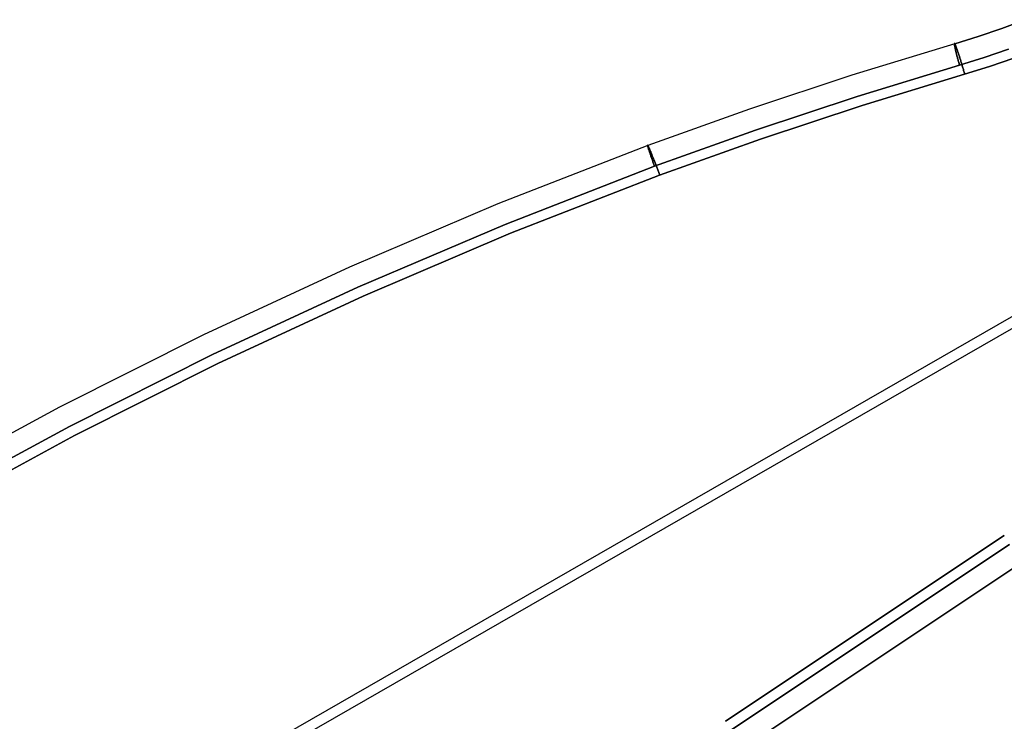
# Model space of a CAD drawing. Header units: millimetres. Extents: x -664 to 605, y -504 to 706.
# Tile 5 of 66: x -359 to -197, y -134 to -18. Entities that reach past the tile are written whole.
import ezdxf

# ---------------------------------------------------------------- set-up
doc = ezdxf.new("R2010")
doc.units = ezdxf.units.MM
doc.layers.add('1', color=7, linetype='Continuous')

# ---------------------------------------------------------------- blocks, each defined once
blk = doc.blocks.new('Bloque 05')
at = {"layer": '1', "color": 29, "true_color": 0x4d342b}
for p, q in [((100.88, -33.43, 616.04), (104.43, -35.4, 615.92)), ((104.43, -35.4, 615.92), (100.88, -33.43, 616.04)), ((100.88, -33.43, 616.04), (104.43, -35.4, 615.92)), ((104.43, -35.4, 615.92), (108.04, -37.27, 615.77)), ((108.04, -37.27, 615.77), (104.43, -35.4, 615.92)), ((104.43, -35.4, 615.92), (108.04, -37.27, 615.77)), ((108.04, -37.27, 615.77), (111.7, -39.01, 615.59)), ((111.7, -39.01, 615.59), (108.04, -37.27, 615.77)), ((108.04, -37.27, 615.77), (111.7, -39.01, 615.59)), ((102.81, -38.6, 621.18), (106.59, -40.55, 621.02)), ((106.59, -40.55, 621.02), (102.81, -38.6, 621.18)), ((105.53, -41.89, 612.18), (101.76, -39.94, 612.34)), ((101.76, -39.94, 612.34), (105.53, -41.89, 612.18)), ((110.83, -40.61, 612.76), (110.88, -40.5, 612.85)), ((110.88, -40.5, 612.85), (110.83, -40.61, 612.76)), ((110.91, -40.45, 612.89), (110.86, -40.56, 612.8)), ((110.88, -40.5, 612.85), (110.94, -40.39, 612.95)), ((110.94, -40.39, 612.95), (110.88, -40.5, 612.85)), ((110.96, -40.34, 612.99), (110.91, -40.45, 612.89)), ((110.94, -40.39, 612.95), (110.99, -40.28, 613.05)), ((110.99, -40.28, 613.05), (110.94, -40.39, 612.95)), ((111.02, -40.24, 613.09), (110.96, -40.34, 612.99)), ((110.99, -40.28, 613.05), (111.05, -40.18, 613.16)), ((111.05, -40.18, 613.16), (110.99, -40.28, 613.05)), ((111.07, -40.14, 613.2), (111.02, -40.24, 613.09)), ((111.05, -40.18, 613.16), (111.1, -40.08, 613.27)), ((111.1, -40.08, 613.27), (111.05, -40.18, 613.16)), ((111.12, -40.04, 613.31), (111.07, -40.14, 613.2)), ((111.1, -40.08, 613.27), (111.15, -39.98, 613.38)), ((111.15, -39.98, 613.38), (111.1, -40.08, 613.27)), ((111.16, -39.95, 613.42), (111.12, -40.04, 613.31)), ((111.15, -39.98, 613.38), (111.2, -39.89, 613.5)), ((111.2, -39.89, 613.5), (111.15, -39.98, 613.38)), ((111.21, -39.86, 613.54), (111.16, -39.95, 613.42)), ((111.24, -40.49, 619.87), (111.19, -40.6, 619.96)), ((111.19, -40.6, 619.96), (111.24, -40.49, 619.87)), ((111.2, -39.89, 613.5), (111.24, -39.8, 613.62)), ((111.24, -39.8, 613.62), (111.2, -39.89, 613.5)), ((111.26, -39.78, 613.65), (111.21, -39.86, 613.54)), ((111.24, -39.8, 613.62), (111.29, -39.72, 613.74)), ((111.29, -39.72, 613.74), (111.24, -39.8, 613.62)), ((111.28, -40.38, 619.77), (111.24, -40.49, 619.87)), ((111.24, -40.49, 619.87), (111.28, -40.38, 619.77)), ((111.3, -39.69, 613.78), (111.26, -39.78, 613.65)), ((111.33, -40.28, 619.66), (111.28, -40.38, 619.77)), ((111.28, -40.38, 619.77), (111.33, -40.28, 619.66)), ((111.29, -39.72, 613.74), (111.33, -39.64, 613.87)), ((111.33, -39.64, 613.87), (111.29, -39.72, 613.74)), ((111.34, -39.62, 613.9), (111.3, -39.69, 613.78)), ((111.33, -39.64, 613.87), (111.37, -39.56, 614)), ((111.37, -39.56, 614), (111.33, -39.64, 613.87)), ((111.37, -40.18, 619.55), (111.33, -40.28, 619.66)), ((111.33, -40.28, 619.66), (111.37, -40.18, 619.55)), ((111.38, -39.54, 614.03), (111.34, -39.62, 613.9)), ((111.37, -39.56, 614), (111.41, -39.49, 614.13)), ((111.41, -39.49, 614.13), (111.37, -39.56, 614)), ((111.41, -40.08, 619.44), (111.37, -40.18, 619.55)), ((111.37, -40.18, 619.55), (111.41, -40.08, 619.44)), ((111.42, -39.47, 614.16), (111.38, -39.54, 614.03)), ((111.41, -39.49, 614.13), (111.45, -39.42, 614.27)), ((111.45, -39.42, 614.27), (111.41, -39.49, 614.13)), ((111.44, -39.98, 619.33), (111.41, -40.08, 619.44)), ((111.41, -40.08, 619.44), (111.44, -39.98, 619.33)), ((111.46, -39.41, 614.3), (111.42, -39.47, 614.16)), ((111.48, -39.89, 619.21), (111.44, -39.98, 619.33)), ((111.44, -39.98, 619.33), (111.48, -39.89, 619.21)), ((111.45, -39.42, 614.27), (111.49, -39.36, 614.41)), ((111.49, -39.36, 614.41), (111.45, -39.42, 614.27)), ((111.49, -39.35, 614.43), (111.46, -39.41, 614.3)), ((111.51, -39.81, 619.09), (111.48, -39.89, 619.21)), ((111.48, -39.89, 619.21), (111.51, -39.81, 619.09)), ((111.53, -39.29, 614.57), (111.49, -39.35, 614.43)), ((111.49, -39.36, 614.41), (111.52, -39.3, 614.55)), ((111.52, -39.3, 614.55), (111.49, -39.36, 614.41)), ((111.54, -39.72, 618.96), (111.51, -39.81, 619.09)), ((111.51, -39.81, 619.09), (111.54, -39.72, 618.96)), ((111.52, -39.3, 614.55), (111.55, -39.24, 614.69)), ((111.55, -39.24, 614.69), (111.52, -39.3, 614.55)), ((111.56, -39.24, 614.71), (111.53, -39.29, 614.57)), ((111.57, -39.64, 618.83), (111.54, -39.72, 618.96)), ((111.54, -39.72, 618.96), (111.57, -39.64, 618.83)), ((111.55, -39.24, 614.69), (111.58, -39.19, 614.84)), ((111.58, -39.19, 614.84), (111.55, -39.24, 614.69)), ((111.59, -39.19, 614.86), (111.56, -39.24, 614.71)), ((111.6, -39.57, 618.7), (111.57, -39.64, 618.83)), ((111.57, -39.64, 618.83), (111.6, -39.57, 618.7)), ((111.58, -39.19, 614.84), (111.61, -39.15, 614.99)), ((111.61, -39.15, 614.99), (111.58, -39.19, 614.84)), ((111.61, -39.14, 615), (111.59, -39.19, 614.86)), ((111.63, -39.5, 618.57), (111.6, -39.57, 618.7)), ((111.6, -39.57, 618.7), (111.63, -39.5, 618.57)), ((111.64, -39.1, 615.15), (111.61, -39.14, 615)), ((111.61, -39.15, 614.99), (111.64, -39.11, 615.14)), ((111.64, -39.11, 615.14), (111.61, -39.15, 614.99)), ((111.65, -39.43, 618.43), (111.63, -39.5, 618.57)), ((111.63, -39.5, 618.57), (111.65, -39.43, 618.43)), ((111.64, -39.11, 615.14), (111.66, -39.07, 615.29)), ((111.66, -39.07, 615.29), (111.64, -39.1, 615.15)), ((111.66, -39.07, 615.29), (111.64, -39.11, 615.14)), ((111.67, -39.37, 618.29), (111.65, -39.43, 618.43)), ((111.65, -39.43, 618.43), (111.67, -39.37, 618.29)), ((111.66, -39.07, 615.29), (111.68, -39.04, 615.44)), ((111.68, -39.04, 615.44), (111.66, -39.07, 615.29)), ((111.68, -39.04, 615.44), (111.66, -39.07, 615.29)), ((111.69, -39.31, 618.15), (111.67, -39.37, 618.29)), ((111.67, -39.37, 618.29), (111.69, -39.31, 618.15)), ((111.68, -39.04, 615.44), (111.7, -39.01, 615.59)), ((111.7, -39.01, 615.59), (111.68, -39.04, 615.44)), ((111.7, -39.01, 615.59), (111.68, -39.04, 615.44)), ((111.71, -39.25, 618.01), (111.69, -39.31, 618.15)), ((111.69, -39.31, 618.15), (111.71, -39.25, 618.01)), ((111.7, -39.01, 615.59), (111.72, -38.99, 615.75)), ((111.72, -38.99, 615.75), (111.7, -39.01, 615.59)), ((111.7, -39.01, 615.59), (127.74, -46.6, 614.83)), ((111.7, -39.01, 615.59), (127.74, -46.6, 614.83)), ((111.73, -39.2, 617.87), (111.71, -39.25, 618.01)), ((111.71, -39.25, 618.01), (111.73, -39.2, 617.87)), ((111.72, -38.99, 615.75), (111.73, -38.98, 615.9)), ((111.73, -38.98, 615.9), (111.72, -38.99, 615.75)), ((111.73, -38.98, 615.9), (111.75, -38.97, 616.05)), ((111.75, -38.97, 616.05), (111.73, -38.98, 615.9)), ((111.74, -39.16, 617.72), (111.73, -39.2, 617.87)), ((111.73, -39.2, 617.87), (111.74, -39.16, 617.72)), ((111.75, -39.12, 617.57), (111.74, -39.16, 617.72)), ((111.74, -39.16, 617.72), (111.75, -39.12, 617.57)), ((111.75, -38.97, 616.05), (111.76, -38.96, 616.2)), ((111.76, -38.96, 616.2), (111.75, -38.97, 616.05)), ((111.76, -39.08, 617.42), (111.75, -39.12, 617.57)), ((111.75, -39.12, 617.57), (111.76, -39.08, 617.42)), ((111.76, -38.96, 616.2), (111.77, -38.96, 616.36)), ((111.77, -38.96, 616.36), (111.76, -38.96, 616.2)), ((111.77, -39.05, 617.27), (111.76, -39.08, 617.42)), ((111.76, -39.08, 617.42), (111.77, -39.05, 617.27)), ((111.77, -38.96, 616.36), (111.77, -38.96, 616.51)), ((111.77, -38.96, 616.51), (111.78, -38.97, 616.66)), ((111.78, -38.97, 616.66), (111.77, -38.96, 616.51)), ((111.77, -38.96, 616.51), (111.77, -38.96, 616.36)), ((111.78, -39, 616.97), (111.77, -39.02, 617.12)), ((111.77, -39.02, 617.12), (111.78, -39, 616.97)), ((111.77, -39.02, 617.12), (111.77, -39.05, 617.27)), ((111.77, -39.05, 617.27), (111.77, -39.02, 617.12)), ((111.78, -38.97, 616.66), (111.78, -38.98, 616.82)), ((111.78, -38.98, 616.82), (111.78, -38.97, 616.66)), ((111.78, -38.98, 616.82), (111.78, -39, 616.97)), ((111.78, -39, 616.97), (111.78, -38.98, 616.82)), ((109.37, -43.72, 612), (105.53, -41.89, 612.18)), ((105.53, -41.89, 612.18), (109.37, -43.72, 612)), ((106.59, -40.55, 621.02), (110.42, -42.38, 620.84)), ((110.42, -42.38, 620.84), (106.59, -40.55, 621.02)), ((110.13, -42.06, 612.04), (110.07, -42.19, 612.01)), ((110.08, -42.16, 612.02), (110.15, -42.02, 612.05)), ((110.15, -42.02, 612.05), (110.08, -42.16, 612.02)), ((110.19, -41.92, 612.08), (110.13, -42.06, 612.04)), ((110.15, -42.02, 612.05), (110.21, -41.88, 612.09)), ((110.21, -41.88, 612.09), (110.15, -42.02, 612.05)), ((110.26, -41.79, 612.12), (110.19, -41.92, 612.08)), ((110.21, -41.88, 612.09), (110.28, -41.75, 612.13)), ((110.28, -41.75, 612.13), (110.21, -41.88, 612.09)), ((110.32, -41.66, 612.16), (110.26, -41.79, 612.12)), ((110.28, -41.75, 612.13), (110.34, -41.61, 612.18)), ((110.34, -41.61, 612.18), (110.28, -41.75, 612.13)), ((110.38, -41.53, 612.22), (110.32, -41.66, 612.16)), ((110.34, -41.61, 612.18), (110.4, -41.48, 612.24)), ((110.4, -41.48, 612.24), (110.34, -41.61, 612.18)), ((110.44, -41.4, 612.27), (110.38, -41.53, 612.22)), ((110.4, -41.48, 612.24), (110.47, -41.35, 612.3)), ((110.47, -41.35, 612.3), (110.4, -41.48, 612.24)), ((110.51, -41.27, 612.33), (110.44, -41.4, 612.27)), ((110.47, -41.35, 612.3), (110.53, -41.22, 612.36)), ((110.53, -41.22, 612.36), (110.47, -41.35, 612.3)), ((110.54, -42.11, 620.77), (110.48, -42.24, 620.81)), ((110.48, -42.24, 620.81), (110.54, -42.11, 620.77)), ((110.57, -41.15, 612.4), (110.51, -41.27, 612.33)), ((110.53, -41.22, 612.36), (110.59, -41.09, 612.43)), ((110.59, -41.09, 612.43), (110.53, -41.22, 612.36)), ((110.6, -41.97, 620.73), (110.54, -42.11, 620.77)), ((110.54, -42.11, 620.77), (110.6, -41.97, 620.73)), ((110.63, -41.02, 612.47), (110.57, -41.15, 612.4)), ((110.59, -41.09, 612.43), (110.65, -40.97, 612.51)), ((110.65, -40.97, 612.51), (110.59, -41.09, 612.43)), ((110.66, -41.84, 620.69), (110.6, -41.97, 620.73)), ((110.6, -41.97, 620.73), (110.66, -41.84, 620.69)), ((110.68, -40.9, 612.55), (110.63, -41.02, 612.47)), ((110.65, -40.97, 612.51), (110.71, -40.85, 612.58)), ((110.71, -40.85, 612.58), (110.65, -40.97, 612.51)), ((110.72, -41.71, 620.64), (110.66, -41.84, 620.69)), ((110.66, -41.84, 620.69), (110.72, -41.71, 620.64)), ((110.74, -40.79, 612.63), (110.68, -40.9, 612.55)), ((110.71, -40.85, 612.58), (110.77, -40.73, 612.67)), ((110.77, -40.73, 612.67), (110.71, -40.85, 612.58)), ((110.78, -41.57, 620.58), (110.72, -41.71, 620.64)), ((110.72, -41.71, 620.64), (110.78, -41.57, 620.58)), ((110.8, -40.67, 612.71), (110.74, -40.79, 612.63)), ((110.77, -40.73, 612.67), (110.83, -40.61, 612.76)), ((110.83, -40.61, 612.76), (110.77, -40.73, 612.67)), ((110.83, -41.45, 620.52), (110.78, -41.57, 620.58)), ((110.78, -41.57, 620.58), (110.83, -41.45, 620.52)), ((110.86, -40.56, 612.8), (110.8, -40.67, 612.71)), ((110.89, -41.32, 620.45), (110.83, -41.45, 620.52)), ((110.83, -41.45, 620.52), (110.89, -41.32, 620.45)), ((110.94, -41.19, 620.38), (110.89, -41.32, 620.45)), ((110.89, -41.32, 620.45), (110.94, -41.19, 620.38)), ((111, -41.07, 620.31), (110.94, -41.19, 620.38)), ((110.94, -41.19, 620.38), (111, -41.07, 620.31)), ((111.05, -40.95, 620.23), (111, -41.07, 620.31)), ((111, -41.07, 620.31), (111.05, -40.95, 620.23)), ((111.1, -40.83, 620.15), (111.05, -40.95, 620.23)), ((111.05, -40.95, 620.23), (111.1, -40.83, 620.15)), ((111.15, -40.71, 620.06), (111.1, -40.83, 620.15)), ((111.1, -40.83, 620.15), (111.15, -40.71, 620.06)), ((111.19, -40.6, 619.96), (111.15, -40.71, 620.06)), ((111.15, -40.71, 620.06), (111.19, -40.6, 619.96)), ((109.37, -43.72, 612), (109.43, -43.58, 611.98)), ((109.43, -43.58, 611.98), (109.37, -43.72, 612)), ((109.43, -43.58, 611.98), (109.37, -43.72, 612)), ((125.3, -51.25, 611.24), (109.37, -43.72, 612)), ((109.37, -43.72, 612), (125.3, -51.25, 611.24)), ((109.37, -43.72, 612), (125.3, -51.25, 611.24)), ((109.43, -43.58, 611.98), (109.49, -43.44, 611.96)), ((109.49, -43.44, 611.96), (109.43, -43.58, 611.98)), ((109.49, -43.44, 611.96), (109.43, -43.58, 611.98)), ((109.49, -43.44, 611.96), (109.56, -43.3, 611.94)), ((109.55, -43.3, 611.94), (109.49, -43.44, 611.96)), ((109.56, -43.3, 611.94), (109.49, -43.44, 611.96)), ((109.62, -43.16, 611.93), (109.55, -43.3, 611.94)), ((109.56, -43.3, 611.94), (109.62, -43.15, 611.93)), ((109.62, -43.15, 611.93), (109.56, -43.3, 611.94)), ((109.62, -43.15, 611.93), (109.69, -43.01, 611.93)), ((109.69, -43.01, 611.93), (109.62, -43.15, 611.93)), ((109.68, -43.03, 611.93), (109.62, -43.16, 611.93)), ((109.75, -42.89, 611.93), (109.68, -43.03, 611.93)), ((109.69, -43.01, 611.93), (109.75, -42.87, 611.93)), ((109.75, -42.87, 611.93), (109.69, -43.01, 611.93)), ((109.75, -42.87, 611.93), (109.82, -42.72, 611.93)), ((109.82, -42.72, 611.93), (109.75, -42.87, 611.93)), ((109.81, -42.75, 611.93), (109.75, -42.89, 611.93)), ((109.87, -42.61, 611.94), (109.81, -42.75, 611.93)), ((109.82, -42.72, 611.93), (109.89, -42.58, 611.95)), ((109.89, -42.58, 611.95), (109.82, -42.72, 611.93)), ((109.94, -42.47, 611.96), (109.87, -42.61, 611.94)), ((109.89, -42.58, 611.95), (109.95, -42.44, 611.96)), ((109.95, -42.44, 611.96), (109.89, -42.58, 611.95)), ((110, -42.33, 611.98), (109.94, -42.47, 611.96)), ((109.95, -42.44, 611.96), (110.02, -42.3, 611.99)), ((110.02, -42.3, 611.99), (109.95, -42.44, 611.96)), ((110.07, -42.19, 612.01), (110, -42.33, 611.98)), ((110.02, -42.3, 611.99), (110.08, -42.16, 612.02)), ((110.08, -42.16, 612.02), (110.02, -42.3, 611.99)), ((110.48, -42.24, 620.81), (110.42, -42.38, 620.84)), ((110.42, -42.38, 620.84), (110.48, -42.24, 620.81)), ((110.42, -42.38, 620.84), (126.36, -49.92, 620.08)), ((110.42, -42.38, 620.84), (126.36, -49.92, 620.08)), ((126.36, -49.92, 620.08), (110.42, -42.38, 620.84)), ((46.39, -45.29, 619.75), (498.24, -400.97, 619.75)), ((47.44, -43.95, 628.59), (499.3, -399.63, 628.59)), ((127.74, -46.6, 614.83), (143.59, -54.55, 614.15)), ((127.74, -46.6, 614.83), (143.59, -54.55, 614.15)), ((126.36, -49.92, 620.08), (142.11, -57.83, 619.4)), ((126.36, -49.92, 620.08), (142.11, -57.83, 619.4)), ((142.11, -57.83, 619.4), (126.36, -49.92, 620.08)), ((141.06, -59.17, 610.56), (125.3, -51.25, 611.24)), ((125.3, -51.25, 611.24), (141.06, -59.17, 610.56)), ((125.3, -51.25, 611.24), (141.06, -59.17, 610.56)), ((143.59, -54.55, 614.15), (159.25, -62.89, 613.54)), ((143.59, -54.55, 614.15), (159.25, -62.89, 613.54)), ((142.11, -57.83, 619.4), (157.68, -66.11, 618.8)), ((142.11, -57.83, 619.4), (157.68, -66.11, 618.8)), ((157.68, -66.11, 618.8), (142.11, -57.83, 619.4)), ((156.63, -67.45, 609.96), (141.06, -59.17, 610.56)), ((141.06, -59.17, 610.56), (156.63, -67.45, 609.96)), ((141.06, -59.17, 610.56), (156.63, -67.45, 609.96)), ((159.02, -63.22, 612.36), (159.06, -63.17, 612.5)), ((159.06, -63.17, 612.5), (159.02, -63.22, 612.36)), ((159.06, -63.17, 612.5), (159.1, -63.11, 612.64)), ((159.1, -63.11, 612.64), (159.06, -63.17, 612.5)), ((159.1, -63.11, 612.64), (159.13, -63.06, 612.79)), ((159.13, -63.06, 612.79), (159.1, -63.11, 612.64)), ((159.13, -63.06, 612.79), (159.16, -63.02, 612.93)), ((159.16, -63.02, 612.93), (159.13, -63.06, 612.79)), ((159.16, -63.02, 612.93), (159.18, -62.98, 613.08)), ((159.18, -62.98, 613.08), (159.16, -63.02, 612.93)), ((159.19, -63.18, 616.16), (159.16, -63.24, 616.3)), ((159.16, -63.24, 616.3), (159.19, -63.18, 616.16)), ((159.18, -62.98, 613.08), (159.21, -62.94, 613.23)), ((159.21, -62.94, 613.23), (159.18, -62.98, 613.08)), ((159.21, -63.12, 616.01), (159.19, -63.18, 616.16)), ((159.19, -63.18, 616.16), (159.21, -63.12, 616.01)), ((159.21, -62.94, 613.23), (159.23, -62.91, 613.39)), ((159.23, -62.91, 613.39), (159.21, -62.94, 613.23)), ((159.23, -63.07, 615.86), (159.21, -63.12, 616.01)), ((159.21, -63.12, 616.01), (159.23, -63.07, 615.86)), ((159.23, -62.91, 613.39), (159.25, -62.89, 613.54)), ((159.25, -62.89, 613.54), (159.23, -62.91, 613.39)), ((159.25, -63.03, 615.71), (159.23, -63.07, 615.86)), ((159.23, -63.07, 615.86), (159.25, -63.03, 615.71)), ((159.25, -62.89, 613.54), (159.27, -62.87, 613.7)), ((159.27, -62.87, 613.7), (159.25, -62.89, 613.54)), ((159.25, -62.89, 613.54), (182.3, -75.98, 612.78)), ((159.25, -62.89, 613.54), (182.3, -75.98, 612.78)), ((159.27, -62.99, 615.56), (159.25, -63.03, 615.71)), ((159.25, -63.03, 615.71), (159.27, -62.99, 615.56)), ((159.27, -62.87, 613.7), (159.28, -62.85, 613.85)), ((159.28, -62.85, 613.85), (159.27, -62.87, 613.7)), ((159.28, -62.95, 615.41), (159.27, -62.99, 615.56)), ((159.27, -62.99, 615.56), (159.28, -62.95, 615.41)), ((159.28, -62.85, 613.85), (159.29, -62.84, 614.01)), ((159.29, -62.84, 614.01), (159.28, -62.85, 613.85)), ((159.3, -62.92, 615.26), (159.28, -62.95, 615.41)), ((159.28, -62.95, 615.41), (159.3, -62.92, 615.26)), ((159.29, -62.84, 614.01), (159.3, -62.83, 614.16)), ((159.3, -62.83, 614.16), (159.29, -62.84, 614.01)), ((159.3, -62.83, 614.16), (159.31, -62.83, 614.32)), ((159.31, -62.83, 614.32), (159.3, -62.83, 614.16)), ((159.31, -62.87, 614.95), (159.3, -62.89, 615.1)), ((159.3, -62.89, 615.1), (159.31, -62.87, 614.95)), ((159.3, -62.89, 615.1), (159.3, -62.92, 615.26)), ((159.3, -62.92, 615.26), (159.3, -62.89, 615.1)), ((159.31, -62.83, 614.32), (159.31, -62.83, 614.48)), ((159.31, -62.83, 614.48), (159.32, -62.84, 614.63)), ((159.32, -62.84, 614.63), (159.31, -62.83, 614.48)), ((159.31, -62.83, 614.48), (159.31, -62.83, 614.32)), ((159.32, -62.85, 614.79), (159.31, -62.87, 614.95)), ((159.31, -62.87, 614.95), (159.32, -62.85, 614.79)), ((159.32, -62.84, 614.63), (159.32, -62.85, 614.79)), ((159.32, -62.85, 614.79), (159.32, -62.84, 614.63)), ((158.03, -64.91, 610.38), (158.1, -64.79, 610.46)), ((158.1, -64.79, 610.46), (158.03, -64.91, 610.38)), ((158.1, -64.79, 610.46), (158.17, -64.67, 610.54)), ((158.17, -64.67, 610.54), (158.1, -64.79, 610.46)), ((158.17, -64.67, 610.54), (158.23, -64.56, 610.62)), ((158.23, -64.56, 610.62), (158.17, -64.67, 610.54)), ((158.23, -64.56, 610.62), (158.3, -64.45, 610.71)), ((158.3, -64.45, 610.71), (158.23, -64.56, 610.62)), ((158.3, -64.45, 610.71), (158.36, -64.34, 610.8)), ((158.36, -64.34, 610.8), (158.3, -64.45, 610.71)), ((158.36, -64.34, 610.8), (158.42, -64.23, 610.9)), ((158.42, -64.23, 610.9), (158.36, -64.34, 610.8)), ((158.43, -64.7, 618.16), (158.37, -64.82, 618.25)), ((158.37, -64.82, 618.25), (158.43, -64.7, 618.16)), ((158.42, -64.23, 610.9), (158.48, -64.13, 611)), ((158.48, -64.13, 611), (158.42, -64.23, 610.9)), ((158.49, -64.58, 618.08), (158.43, -64.7, 618.16)), ((158.43, -64.7, 618.16), (158.49, -64.58, 618.08)), ((158.48, -64.13, 611), (158.54, -64.02, 611.1)), ((158.54, -64.02, 611.1), (158.48, -64.13, 611)), ((158.55, -64.47, 617.98), (158.49, -64.58, 618.08)), ((158.49, -64.58, 618.08), (158.55, -64.47, 617.98)), ((158.54, -64.02, 611.1), (158.6, -63.93, 611.21)), ((158.6, -63.93, 611.21), (158.54, -64.02, 611.1)), ((158.6, -64.36, 617.89), (158.55, -64.47, 617.98)), ((158.55, -64.47, 617.98), (158.6, -64.36, 617.89)), ((158.6, -63.93, 611.21), (158.65, -63.83, 611.33)), ((158.65, -63.83, 611.33), (158.6, -63.93, 611.21)), ((158.66, -64.25, 617.79), (158.6, -64.36, 617.89)), ((158.6, -64.36, 617.89), (158.66, -64.25, 617.79)), ((158.65, -63.83, 611.33), (158.71, -63.74, 611.44)), ((158.71, -63.74, 611.44), (158.65, -63.83, 611.33)), ((158.71, -64.15, 617.68), (158.66, -64.25, 617.79)), ((158.66, -64.25, 617.79), (158.71, -64.15, 617.68)), ((158.71, -63.74, 611.44), (158.76, -63.66, 611.56)), ((158.76, -63.66, 611.56), (158.71, -63.74, 611.44)), ((158.76, -64.05, 617.57), (158.71, -64.15, 617.68)), ((158.71, -64.15, 617.68), (158.76, -64.05, 617.57)), ((158.76, -63.66, 611.56), (158.81, -63.58, 611.69)), ((158.81, -63.58, 611.69), (158.76, -63.66, 611.56)), ((158.81, -63.95, 617.46), (158.76, -64.05, 617.57)), ((158.76, -64.05, 617.57), (158.81, -63.95, 617.46)), ((158.81, -63.58, 611.69), (158.86, -63.5, 611.82)), ((158.86, -63.5, 611.82), (158.81, -63.58, 611.69)), ((158.86, -63.86, 617.35), (158.81, -63.95, 617.46)), ((158.81, -63.95, 617.46), (158.86, -63.86, 617.35)), ((158.86, -63.5, 611.82), (158.9, -63.42, 611.95)), ((158.9, -63.42, 611.95), (158.86, -63.5, 611.82)), ((158.91, -63.77, 617.23), (158.86, -63.86, 617.35)), ((158.86, -63.86, 617.35), (158.91, -63.77, 617.23)), ((158.9, -63.42, 611.95), (158.94, -63.35, 612.08)), ((158.94, -63.35, 612.08), (158.9, -63.42, 611.95)), ((158.95, -63.68, 617.1), (158.91, -63.77, 617.23)), ((158.91, -63.77, 617.23), (158.95, -63.68, 617.1)), ((158.94, -63.35, 612.08), (158.99, -63.29, 612.22)), ((158.99, -63.29, 612.22), (158.94, -63.35, 612.08)), ((158.99, -63.59, 616.98), (158.95, -63.68, 617.1)), ((158.95, -63.68, 617.1), (158.99, -63.59, 616.98)), ((158.99, -63.29, 612.22), (159.02, -63.22, 612.36)), ((159.02, -63.22, 612.36), (158.99, -63.29, 612.22)), ((159.03, -63.52, 616.85), (158.99, -63.59, 616.98)), ((158.99, -63.59, 616.98), (159.03, -63.52, 616.85)), ((159.06, -63.44, 616.71), (159.03, -63.52, 616.85)), ((159.03, -63.52, 616.85), (159.06, -63.44, 616.71)), ((159.1, -63.37, 616.58), (159.06, -63.44, 616.71)), ((159.06, -63.44, 616.71), (159.1, -63.37, 616.58)), ((159.13, -63.3, 616.44), (159.1, -63.37, 616.58)), ((159.1, -63.37, 616.58), (159.13, -63.3, 616.44)), ((159.16, -63.24, 616.3), (159.13, -63.3, 616.44)), ((159.13, -63.3, 616.44), (159.16, -63.24, 616.3)), ((157.15, -66.49, 609.89), (157.22, -66.35, 609.9)), ((157.22, -66.35, 609.9), (157.15, -66.49, 609.89)), ((157.22, -66.35, 609.9), (157.3, -66.21, 609.92)), ((157.3, -66.21, 609.92), (157.22, -66.35, 609.9)), ((157.3, -66.21, 609.92), (157.37, -66.08, 609.94)), ((157.37, -66.08, 609.94), (157.3, -66.21, 609.92)), ((157.37, -66.08, 609.94), (157.45, -65.94, 609.97)), ((157.45, -65.94, 609.97), (157.37, -66.08, 609.94)), ((157.45, -65.94, 609.97), (157.52, -65.81, 610)), ((157.52, -65.81, 610), (157.45, -65.94, 609.97)), ((157.52, -65.81, 610), (157.6, -65.67, 610.04)), ((157.6, -65.67, 610.04), (157.52, -65.81, 610)), ((157.6, -65.67, 610.04), (157.67, -65.54, 610.09)), ((157.67, -65.54, 610.09), (157.6, -65.67, 610.04)), ((157.67, -65.54, 610.09), (157.75, -65.41, 610.13)), ((157.75, -65.41, 610.13), (157.67, -65.54, 610.09)), ((157.75, -65.97, 618.77), (157.68, -66.11, 618.8)), ((157.68, -66.11, 618.8), (157.75, -65.97, 618.77)), ((157.68, -66.11, 618.8), (180.6, -79.13, 618.04)), ((180.6, -79.13, 618.04), (157.68, -66.11, 618.8)), ((157.75, -65.41, 610.13), (157.82, -65.28, 610.19)), ((157.82, -65.28, 610.19), (157.75, -65.41, 610.13)), ((157.82, -65.84, 618.73), (157.75, -65.97, 618.77)), ((157.75, -65.97, 618.77), (157.82, -65.84, 618.73)), ((157.82, -65.28, 610.19), (157.89, -65.16, 610.25)), ((157.89, -65.16, 610.25), (157.82, -65.28, 610.19)), ((157.9, -65.71, 618.69), (157.82, -65.84, 618.73)), ((157.82, -65.84, 618.73), (157.9, -65.71, 618.69)), ((157.89, -65.16, 610.25), (157.96, -65.03, 610.31)), ((157.96, -65.03, 610.31), (157.89, -65.16, 610.25)), ((157.97, -65.57, 618.64), (157.9, -65.71, 618.69)), ((157.9, -65.71, 618.69), (157.97, -65.57, 618.64)), ((157.96, -65.03, 610.31), (158.03, -64.91, 610.38)), ((158.03, -64.91, 610.38), (157.96, -65.03, 610.31)), ((158.04, -65.44, 618.59), (157.97, -65.57, 618.64)), ((157.97, -65.57, 618.64), (158.04, -65.44, 618.59)), ((158.1, -65.32, 618.53), (158.04, -65.44, 618.59)), ((158.04, -65.44, 618.59), (158.1, -65.32, 618.53)), ((158.17, -65.19, 618.46), (158.1, -65.32, 618.53)), ((158.1, -65.32, 618.53), (158.17, -65.19, 618.46)), ((158.24, -65.06, 618.4), (158.17, -65.19, 618.46)), ((158.17, -65.19, 618.46), (158.24, -65.06, 618.4)), ((158.3, -64.94, 618.32), (158.24, -65.06, 618.4)), ((158.24, -65.06, 618.4), (158.3, -64.94, 618.32)), ((158.37, -64.82, 618.25), (158.3, -64.94, 618.32)), ((158.3, -64.94, 618.32), (158.37, -64.82, 618.25)), ((156.63, -67.45, 609.96), (156.7, -67.31, 609.94)), ((156.7, -67.31, 609.94), (156.63, -67.45, 609.96)), ((179.55, -80.47, 609.2), (156.63, -67.45, 609.96)), ((156.63, -67.45, 609.96), (179.55, -80.47, 609.2)), ((156.7, -67.31, 609.94), (156.77, -67.18, 609.91)), ((156.77, -67.18, 609.91), (156.7, -67.31, 609.94)), ((156.77, -67.18, 609.91), (156.85, -67.04, 609.9)), ((156.85, -67.04, 609.9), (156.77, -67.18, 609.91)), ((156.85, -67.04, 609.9), (156.92, -66.9, 609.89)), ((156.92, -66.9, 609.89), (156.85, -67.04, 609.9)), ((156.92, -66.9, 609.89), (157, -66.76, 609.88)), ((157, -66.76, 609.88), (156.92, -66.9, 609.89)), ((157, -66.76, 609.88), (157.07, -66.62, 609.88)), ((157.07, -66.62, 609.88), (157, -66.76, 609.88)), ((157.07, -66.62, 609.88), (157.15, -66.49, 609.89)), ((157.15, -66.49, 609.89), (157.07, -66.62, 609.88)), ((182.3, -75.98, 612.78), (204.92, -89.79, 612.17)), ((182.3, -75.98, 612.78), (204.92, -89.79, 612.17)), ((180.6, -79.13, 618.04), (203.1, -92.87, 617.44)), ((203.1, -92.87, 617.44), (180.6, -79.13, 618.04)), ((202.05, -94.2, 608.6), (179.55, -80.47, 609.2)), ((179.55, -80.47, 609.2), (202.05, -94.2, 608.6)), ((204.92, -89.79, 612.17), (227.11, -104.31, 611.72)), ((204.92, -89.79, 612.17), (227.11, -104.31, 611.72)), ((203.1, -92.87, 617.44), (225.17, -107.31, 616.99)), ((225.17, -107.31, 616.99), (203.1, -92.87, 617.44)), ((224.11, -108.64, 608.16), (202.05, -94.2, 608.6)), ((202.05, -94.2, 608.6), (224.11, -108.64, 608.16)), ((227.11, -104.31, 611.72), (248.82, -119.52, 611.44)), ((227.11, -104.31, 611.72), (248.82, -119.52, 611.44)), ((225.17, -107.31, 616.99), (246.76, -122.43, 616.71)), ((246.76, -122.43, 616.71), (225.17, -107.31, 616.99)), ((245.71, -123.77, 607.87), (224.11, -108.64, 608.16)), ((224.11, -108.64, 608.16), (245.71, -123.77, 607.87)), ((132.88, -154.81, 635.2), (91.92, -117.94, 634.49)), ((91.92, -117.94, 634.49), (132.88, -154.81, 635.2)), ((90.87, -119.28, 625.66), (131.82, -156.15, 626.36)), ((131.82, -156.15, 626.36), (90.87, -119.28, 625.66)), ((248.82, -119.52, 611.44), (270.05, -135.41, 611.31)), ((248.82, -119.52, 611.44), (270.05, -135.41, 611.31)), ((129.45, -158.81, 631.63), (88.45, -121.91, 630.93)), ((88.45, -121.91, 630.93), (129.45, -158.81, 631.63)), ((120.47, -150.68, 631.47), (88.45, -121.91, 630.93)), ((246.76, -122.43, 616.71), (267.88, -138.23, 616.58)), ((267.88, -138.23, 616.58), (246.76, -122.43, 616.71)), ((266.82, -139.57, 607.75), (245.71, -123.77, 607.87)), ((245.71, -123.77, 607.87), (266.82, -139.57, 607.75)), ((129.45, -158.81, 631.63), (120.47, -150.68, 631.47))]:
    blk.add_line(p, q, dxfattribs=at)
blk = doc.blocks.new('33451_ 33451WP_ - FAN-464261-_3D_')
at = {"layer": '1', "color": 29, "true_color": 0x4d342b}
blk.add_blockref('Bloque 05', (0, 0), dxfattribs=at)
blk = doc.blocks.new('Product')
at = {"layer": '1'}
blk.add_blockref('33451_ 33451WP_ - FAN-464261-_3D_', (0, 0), dxfattribs=at)

msp = doc.modelspace()

# ---------------------------------------------------------------- block references
at = {"layer": '1', "extrusion": (0, 0, -1), "rotation": 8.321257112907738}
msp.add_blockref('Product', (89.19, 0, -639.2), dxfattribs=at)

doc.saveas('drawing.dxf')
